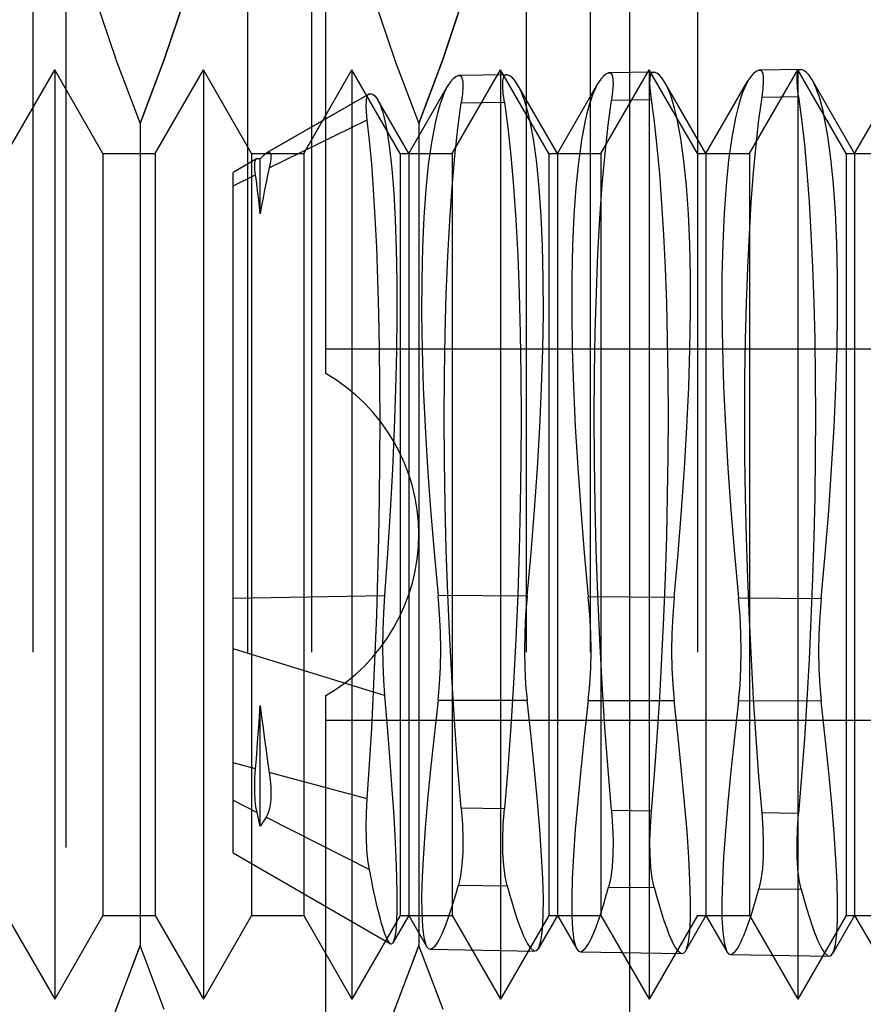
# Model space of a CAD drawing. Header units: inches. Extents: x 0 to 54.6, y 0 to 35.4.
# Tile 11 of 18: x 26.275 to 26.454, y 15.81 to 16.018. Entities that reach past the tile are written whole.
import ezdxf

# ---------------------------------------------------------------- set-up
doc = ezdxf.new("R2010")
doc.units = ezdxf.units.IN
doc.header["$LTSCALE"] = 3.005357
doc.header["$MEASUREMENT"] = 0
doc.linetypes.add('HIDDEN', pattern=[0.2, 0.1, -0.1])
doc.layers.add('DOOR_ASSEMBLY', color=7, linetype='CONTINUOUS')

msp = doc.modelspace()

# ---------------------------------------------------------------- linework, layer by layer
at = {"layer": 'DOOR_ASSEMBLY', "color": 8, "linetype": 'HIDDEN'}
for p, q in [((26.27803, 16.18491), (26.27803, 15.63373)), ((26.32349, 16.18491), (26.32349, 15.63373)), ((26.33708, 16.18491), (26.33708, 15.63373)), ((26.38254, 16.18491), (26.38254, 15.63373)), ((26.39614, 16.18491), (26.39614, 15.63373)), ((26.41887, 16.18491), (26.41887, 15.63373)), ((26.34013, 15.94342), (26.34013, 16.14705)), ((26.28501, 16.14357), (26.28501, 15.67507)), ((26.40446, 16.04036), (26.40446, 15.77829)), ((26.29564, 16.00994), (26.29112, 16.02351)), ((26.3547, 16.00994), (26.35018, 16.02351)), ((26.29563, 16.00995), (26.30076, 15.99637)), ((26.35469, 16.00995), (26.35981, 15.99637)), ((26.27243, 15.99003), (26.28265, 16.00775)), ((26.29288, 15.99003), (26.28265, 16.00775)), ((26.28265, 16.00775), (26.28265, 15.8109)), ((26.30392, 15.99003), (26.31415, 16.00775)), ((26.32438, 15.99003), (26.31415, 16.00775)), ((26.31415, 16.00775), (26.31415, 15.8109)), ((26.33542, 15.99003), (26.34565, 16.00775)), ((26.35588, 15.99003), (26.34565, 16.00775)), ((26.34565, 16.00775), (26.34565, 15.8109)), ((26.36691, 15.99003), (26.37714, 16.00775)), ((26.38737, 15.99003), (26.37714, 16.00775)), ((26.37714, 16.00775), (26.37714, 15.8109)), ((26.39841, 15.99003), (26.40864, 16.00775)), ((26.41887, 15.99003), (26.40864, 16.00775)), ((26.40864, 16.00775), (26.40864, 15.8109)), ((26.42991, 15.99003), (26.44013, 16.00775)), ((26.44086, 16.00783), (26.43188, 16.00767)), ((26.44073, 16.00785), (26.43201, 16.0077)), ((26.45036, 15.99003), (26.44013, 16.00775)), ((26.44013, 16.00775), (26.44013, 15.8109)), ((26.4407, 16.00785), (26.44086, 16.00783)), ((26.37855, 16.00673), (26.3682, 16.00654)), ((26.3682, 16.00654), (26.36839, 16.00658)), ((26.37836, 16.00675), (26.36839, 16.00658)), ((26.37836, 16.00675), (26.37855, 16.00673)), ((26.4097, 16.00728), (26.40004, 16.00711)), ((26.40004, 16.00711), (26.40022, 16.00714)), ((26.40957, 16.0073), (26.40018, 16.00714)), ((26.40953, 16.0073), (26.4097, 16.00728)), ((26.43188, 16.00767), (26.43205, 16.0077)), ((26.45217, 15.99003), (26.44314, 16.00567)), ((26.45217, 15.99003), (26.46138, 16.00599)), ((26.35768, 15.99003), (26.36591, 16.00429)), ((26.38918, 15.99003), (26.38079, 16.00456)), ((26.38918, 15.99003), (26.39774, 16.00486)), ((26.42067, 15.99003), (26.41196, 16.00511)), ((26.42067, 15.99003), (26.42956, 16.00542)), ((26.34933, 16.0027), (26.32747, 15.99009)), ((26.34919, 16.00265), (26.32768, 15.99023)), ((26.34919, 16.00265), (26.34933, 16.0027)), ((26.40064, 16.00136), (26.40912, 16.00152)), ((26.43248, 16.00196), (26.44028, 16.00211)), ((26.35768, 15.99003), (26.35109, 16.00145)), ((26.36881, 16.00075), (26.37795, 16.00092)), ((26.30076, 15.99637), (26.30076, 15.82227)), ((26.32811, 15.98698), (26.3489, 15.9972)), ((26.35981, 15.99637), (26.35981, 15.82227)), ((26.29288, 15.99003), (26.29288, 15.82861)), ((26.29288, 15.99003), (26.30392, 15.99003)), ((26.30392, 15.99003), (26.30392, 15.82861)), ((26.32552, 15.98897), (26.32044, 15.98604)), ((26.32438, 15.99003), (26.32438, 15.82861)), ((26.32438, 15.99003), (26.33542, 15.99003)), ((26.32542, 15.98893), (26.32552, 15.98897)), ((26.32747, 15.99009), (26.32768, 15.99023)), ((26.33542, 15.99003), (26.33542, 15.82861)), ((26.35588, 15.99003), (26.35588, 15.82861)), ((26.35588, 15.99003), (26.36691, 15.99003)), ((26.35768, 15.99003), (26.35768, 15.82861)), ((26.36691, 15.99003), (26.36691, 15.82861)), ((26.38737, 15.99003), (26.38737, 15.82861)), ((26.38737, 15.99003), (26.39841, 15.99003)), ((26.38918, 15.99003), (26.38918, 15.82861)), ((26.39841, 15.99003), (26.39841, 15.82861)), ((26.41887, 15.99003), (26.42991, 15.99003)), ((26.42067, 15.99003), (26.42067, 15.82861)), ((26.42991, 15.99003), (26.42991, 15.82861)), ((26.45036, 15.99003), (26.45036, 15.82861)), ((26.45036, 15.99003), (26.4614, 15.99003)), ((26.45217, 15.99003), (26.45217, 15.82861)), ((26.32542, 15.98893), (26.32044, 15.98605)), ((26.32618, 15.97727), (26.32618, 15.98895)), ((26.32044, 15.84189), (26.32044, 15.98605)), ((26.32044, 15.98322), (26.32521, 15.98556)), ((26.34013, 15.94869), (26.51729, 15.94869)), ((26.32044, 15.89587), (26.35256, 15.89641)), ((26.38276, 15.89625), (26.36389, 15.89639)), ((26.41392, 15.89601), (26.39573, 15.89615)), ((26.42757, 15.89591), (26.44509, 15.89578)), ((26.35256, 15.87521), (26.32044, 15.88513)), ((26.34013, 15.6716), (26.34013, 15.87523)), ((26.36389, 15.87425), (26.38276, 15.87421)), ((26.32618, 15.84755), (26.32618, 15.8731)), ((26.39573, 15.87417), (26.41392, 15.87413)), ((26.44509, 15.87405), (26.42757, 15.87409)), ((26.51729, 15.86995), (26.34013, 15.86995)), ((26.32521, 15.85967), (26.32044, 15.86095)), ((26.3489, 15.85332), (26.32811, 15.8589)), ((26.32044, 15.85303), (26.32552, 15.85045)), ((26.37795, 15.85118), (26.36881, 15.85132)), ((26.32575, 15.84945), (26.32552, 15.85045)), ((26.32597, 15.84848), (26.32575, 15.84945)), ((26.32747, 15.84946), (26.34933, 15.83835)), ((26.40912, 15.85071), (26.40064, 15.85083)), ((26.44028, 15.85023), (26.43248, 15.85035)), ((26.32618, 15.84755), (26.32597, 15.84848)), ((26.32044, 15.84189), (26.35378, 15.82264)), ((26.3682, 15.83502), (26.37855, 15.8349)), ((26.40004, 15.83465), (26.4097, 15.83454)), ((26.43188, 15.83429), (26.44086, 15.83418)), ((26.27243, 15.82861), (26.28265, 15.8109)), ((26.29288, 15.82861), (26.28265, 15.8109)), ((26.29288, 15.82861), (26.30392, 15.82861)), ((26.30392, 15.82861), (26.31415, 15.8109)), ((26.32438, 15.82861), (26.31415, 15.8109)), ((26.32438, 15.82861), (26.33542, 15.82861)), ((26.33542, 15.82861), (26.34565, 15.8109)), ((26.35588, 15.82861), (26.34565, 15.8109)), ((26.35768, 15.82861), (26.35433, 15.82281)), ((26.35588, 15.82861), (26.36691, 15.82861)), ((26.35768, 15.82861), (26.36152, 15.82196)), ((26.36691, 15.82861), (26.37714, 15.8109)), ((26.38737, 15.82861), (26.37714, 15.8109)), ((26.38918, 15.82861), (26.3851, 15.82155)), ((26.38737, 15.82861), (26.39841, 15.82861)), ((26.38918, 15.82861), (26.39334, 15.8214)), ((26.39841, 15.82861), (26.40864, 15.8109)), ((26.41887, 15.82861), (26.40864, 15.8109)), ((26.42067, 15.82861), (26.41628, 15.821)), ((26.41887, 15.82861), (26.42991, 15.82861)), ((26.42067, 15.82861), (26.42516, 15.82084)), ((26.42991, 15.82861), (26.44013, 15.8109)), ((26.45036, 15.82861), (26.44013, 15.8109)), ((26.45217, 15.82861), (26.44746, 15.82046)), ((26.45036, 15.82861), (26.4614, 15.82861)), ((26.45217, 15.82861), (26.45698, 15.82028)), ((26.30588, 15.80869), (26.30076, 15.82227)), ((26.36494, 15.80869), (26.35981, 15.82227)), ((26.36227, 15.82147), (26.38437, 15.82109)), ((26.39409, 15.82092), (26.41555, 15.82054)), ((26.4259, 15.82036), (26.44674, 15.82))]:
    msp.add_line(p, q, dxfattribs=at)
for points in [[(26.32349, 16.10419), (26.3231, 16.09078), (26.32198, 16.07736), (26.32012, 16.06393), (26.31755, 16.05048), (26.31428, 16.03699), (26.31038, 16.02348), (26.30587, 16.00994), (26.30076, 15.99637)], [(26.30076, 15.99637), (26.30588, 16.00995), (26.31039, 16.02351), (26.31431, 16.03705), (26.31757, 16.05055), (26.32014, 16.064), (26.32199, 16.07742), (26.32311, 16.09082), (26.32349, 16.10419)], [(26.38254, 16.10419), (26.38215, 16.09078), (26.38103, 16.07736), (26.37917, 16.06393), (26.3766, 16.05048), (26.37334, 16.03699), (26.36943, 16.02348), (26.36493, 16.00994), (26.35981, 15.99637)], [(26.35981, 15.99637), (26.36493, 16.00995), (26.36944, 16.02351), (26.37336, 16.03705), (26.37662, 16.05055), (26.37919, 16.064), (26.38105, 16.07742), (26.38216, 16.09082), (26.38254, 16.10419)], [(26.44028, 16.00211), (26.44005, 16.00392), (26.43996, 16.00541), (26.43999, 16.00656), (26.44015, 16.00735), (26.44044, 16.00777), (26.4407, 16.00785)], [(26.44314, 16.00566), (26.44302, 16.00587), (26.44251, 16.00662), (26.44197, 16.00719), (26.44142, 16.0076), (26.44086, 16.00783)], [(26.3682, 16.00654), (26.36764, 16.00628), (26.36709, 16.00585), (26.36656, 16.00526), (26.36604, 16.00451), (26.36591, 16.00428)], [(26.36839, 16.00658), (26.36864, 16.00651), (26.36894, 16.0061), (26.36911, 16.00531), (26.36915, 16.00414), (26.36905, 16.00262), (26.36881, 16.00075)], [(26.37795, 16.00092), (26.37772, 16.00278), (26.37762, 16.00429), (26.37765, 16.00546), (26.37782, 16.00626), (26.37812, 16.00668), (26.37836, 16.00675)], [(26.38079, 16.00455), (26.38066, 16.00477), (26.38016, 16.0055), (26.37963, 16.00608), (26.3791, 16.00648), (26.37855, 16.00673)], [(26.40004, 16.00711), (26.39947, 16.00685), (26.39892, 16.00642), (26.39838, 16.00583), (26.39786, 16.00507), (26.39773, 16.00485)], [(26.40022, 16.00714), (26.40048, 16.00707), (26.40078, 16.00666), (26.40094, 16.00587), (26.40098, 16.00471), (26.40088, 16.0032), (26.40064, 16.00136)], [(26.40912, 16.00152), (26.40889, 16.00335), (26.40879, 16.00485), (26.40882, 16.00601), (26.40899, 16.0068), (26.40928, 16.00723), (26.40953, 16.0073)], [(26.41197, 16.00511), (26.41184, 16.00532), (26.41133, 16.00606), (26.4108, 16.00663), (26.41026, 16.00704), (26.4097, 16.00728)], [(26.43188, 16.00767), (26.43131, 16.00742), (26.43075, 16.00699), (26.43021, 16.0064), (26.42968, 16.00563), (26.42956, 16.00542)], [(26.43205, 16.0077), (26.43231, 16.00763), (26.43261, 16.00721), (26.43277, 16.00643), (26.43281, 16.00528), (26.43271, 16.00379), (26.43248, 16.00196)], [(26.444, 16.00387), (26.44352, 16.00495), (26.44314, 16.00566)], [(26.36591, 16.00428), (26.36555, 16.0036), (26.36507, 16.00254)], [(26.38163, 16.00282), (26.38115, 16.00387), (26.38079, 16.00455)], [(26.39773, 16.00485), (26.39736, 16.00415), (26.39688, 16.00308)], [(26.41282, 16.00335), (26.41234, 16.00441), (26.41197, 16.00511)], [(26.42869, 16.00361), (26.42837, 16.00278), (26.42806, 16.00188), (26.42775, 16.00091), (26.42746, 15.99987), (26.42718, 15.99875), (26.42691, 15.99758)], [(26.42956, 16.00542), (26.42918, 16.0047), (26.42869, 16.00361)], [(26.44574, 15.9979), (26.44547, 15.99906), (26.4452, 16.00016), (26.44492, 16.0012), (26.44462, 16.00216), (26.44432, 16.00305), (26.444, 16.00387)], [(26.3489, 15.9972), (26.34874, 15.99881), (26.34866, 16.00015), (26.34869, 16.00122), (26.34881, 16.002), (26.34902, 16.0025), (26.34919, 16.00265)], [(26.34933, 16.0027), (26.34975, 16.0027), (26.35016, 16.00253), (26.35056, 16.00219), (26.35094, 16.00169), (26.35109, 16.00144)], [(26.36507, 16.00254), (26.36474, 16.00171), (26.36443, 16.00081), (26.36412, 15.99983), (26.36383, 15.99879), (26.36354, 15.99767), (26.36327, 15.99649)], [(26.38338, 15.99683), (26.38312, 15.99801), (26.38284, 15.99911), (26.38255, 16.00014), (26.38225, 16.00111), (26.38195, 16.002), (26.38163, 16.00282)], [(26.39688, 16.00308), (26.39655, 16.00225), (26.39624, 16.00134), (26.39594, 16.00037), (26.39564, 15.99933), (26.39536, 15.99821), (26.39509, 15.99703)], [(26.40912, 15.85071), (26.40976, 15.85846), (26.41034, 15.86649), (26.41087, 15.87476), (26.41134, 15.8832), (26.41175, 15.89174), (26.41208, 15.90034), (26.41235, 15.90895), (26.41254, 15.91752), (26.41265, 15.92606), (26.41269, 15.93447), (26.41265, 15.94265), (26.41253, 15.95061), (26.41234, 15.95835), (26.41207, 15.96578), (26.41174, 15.97282), (26.41133, 15.97946), (26.41087, 15.98569), (26.41034, 15.99146), (26.40976, 15.99675), (26.40912, 16.00152)], [(26.41456, 15.99736), (26.4143, 15.99853), (26.41402, 15.99964), (26.41373, 16.00067), (26.41344, 16.00163), (26.41313, 16.00252), (26.41282, 16.00335)], [(26.43248, 16.00196), (26.43182, 15.99717), (26.43123, 15.99185), (26.43068, 15.986), (26.4302, 15.97968), (26.42979, 15.97295), (26.42944, 15.96582), (26.42917, 15.95837), (26.42898, 15.9506), (26.42886, 15.94253), (26.42882, 15.93425), (26.42886, 15.92584), (26.42898, 15.91732), (26.42918, 15.90868), (26.42945, 15.90001), (26.42979, 15.89141), (26.43021, 15.88289), (26.43069, 15.87448), (26.43123, 15.86622), (26.43182, 15.85816), (26.43248, 15.85035)], [(26.44028, 16.00211), (26.44093, 15.99728), (26.44152, 15.99194), (26.44205, 15.9861), (26.44252, 15.97981), (26.44292, 15.9731), (26.44326, 15.96599), (26.44353, 15.9585), (26.44372, 15.9507), (26.44383, 15.94268), (26.44387, 15.93443), (26.44383, 15.92597), (26.44372, 15.91738), (26.44352, 15.90876), (26.44325, 15.90011), (26.44292, 15.89147), (26.44252, 15.88288), (26.44204, 15.87441), (26.44151, 15.8661), (26.44092, 15.85803), (26.44028, 15.85023)], [(26.35109, 16.00144), (26.35131, 16.00102), (26.35167, 16.0002)], [(26.35167, 16.0002), (26.35192, 15.99951), (26.35216, 15.99875), (26.35239, 15.99791), (26.35261, 15.99699), (26.35283, 15.99599), (26.35304, 15.99491)], [(26.36881, 15.85132), (26.36808, 15.85997), (26.36743, 15.86888), (26.36686, 15.87801), (26.36636, 15.8873), (26.36594, 15.89669), (26.36562, 15.90613), (26.36538, 15.91557), (26.36523, 15.92493), (26.36518, 15.93413), (26.36523, 15.94311), (26.36538, 15.95185), (26.36562, 15.96026), (26.36595, 15.96826), (26.36636, 15.97582), (26.36686, 15.98293), (26.36745, 15.9895), (26.36809, 15.99544), (26.36881, 16.00075)], [(26.37795, 16.00092), (26.37866, 15.99557), (26.3793, 15.9896), (26.37987, 15.98305), (26.38036, 15.97597), (26.38076, 15.96839), (26.38109, 15.96037), (26.38132, 15.95193), (26.38146, 15.94317), (26.38151, 15.93415), (26.38146, 15.92493), (26.38132, 15.91554), (26.38108, 15.90607), (26.38076, 15.89661), (26.38035, 15.88719), (26.37986, 15.87784), (26.37929, 15.86866), (26.37865, 15.85976), (26.37795, 15.85118)], [(26.40064, 15.85083), (26.39991, 15.85954), (26.39926, 15.86852), (26.39868, 15.87771), (26.39818, 15.88707), (26.39776, 15.89654), (26.39743, 15.90606), (26.3972, 15.91558), (26.39705, 15.92502), (26.397, 15.93429), (26.39705, 15.94335), (26.3972, 15.95216), (26.39744, 15.96063), (26.39777, 15.96869), (26.39818, 15.9763), (26.39869, 15.98346), (26.39927, 15.99006), (26.39992, 15.99603), (26.40064, 16.00136)], [(26.41392, 15.89601), (26.41478, 15.9053), (26.41551, 15.91443), (26.41613, 15.92337), (26.41663, 15.93208), (26.41701, 15.94053), (26.41726, 15.94867), (26.41738, 15.95649), (26.41736, 15.96389), (26.41721, 15.97081), (26.41693, 15.97724), (26.41651, 15.98317), (26.41598, 15.98853), (26.41533, 15.99326), (26.41456, 15.99736)], [(26.42691, 15.99758), (26.42612, 15.99341), (26.42546, 15.98865), (26.42491, 15.98329), (26.4245, 15.97738), (26.42421, 15.97094), (26.42405, 15.96403), (26.42403, 15.95665), (26.42415, 15.94886), (26.4244, 15.94072), (26.42478, 15.93225), (26.4253, 15.92348), (26.42594, 15.91446), (26.4267, 15.90526), (26.42757, 15.89591)], [(26.44509, 15.89578), (26.44594, 15.90508), (26.44667, 15.91425), (26.4473, 15.92326), (26.44781, 15.93205), (26.44819, 15.94055), (26.44844, 15.94875), (26.44856, 15.95663), (26.44854, 15.96409), (26.4484, 15.97107), (26.44811, 15.97756), (26.4477, 15.98355), (26.44716, 15.98897), (26.44651, 15.99375), (26.44574, 15.9979)], [(26.3489, 15.85332), (26.34939, 15.86063), (26.34983, 15.86822), (26.35023, 15.87606), (26.35058, 15.88409), (26.35089, 15.89224), (26.35114, 15.90047), (26.35134, 15.90873), (26.35148, 15.91697), (26.35157, 15.92517), (26.3516, 15.93326), (26.35157, 15.94115), (26.35148, 15.94883), (26.35134, 15.95625), (26.35115, 15.96336), (26.3509, 15.97011), (26.35059, 15.97648), (26.35024, 15.98242), (26.34984, 15.98789), (26.34939, 15.99282), (26.3489, 15.9972)], [(26.36327, 15.99649), (26.36248, 15.99238), (26.36182, 15.98768), (26.36128, 15.9824), (26.36086, 15.97657), (26.36058, 15.97024), (26.36042, 15.96343), (26.3604, 15.95618), (26.36051, 15.94851), (26.36076, 15.9405), (26.36114, 15.93217), (26.36165, 15.92354), (26.36228, 15.91466), (26.36303, 15.9056), (26.36389, 15.89639)], [(26.38276, 15.89625), (26.38361, 15.90547), (26.38434, 15.91453), (26.38496, 15.9234), (26.38546, 15.93204), (26.38584, 15.94042), (26.38608, 15.9485), (26.3862, 15.95625), (26.38618, 15.9636), (26.38603, 15.97046), (26.38575, 15.97684), (26.38533, 15.98273), (26.3848, 15.98805), (26.38415, 15.99275), (26.38338, 15.99683)], [(26.39509, 15.99703), (26.3943, 15.9929), (26.39364, 15.98816), (26.3931, 15.98284), (26.39268, 15.97697), (26.39239, 15.97059), (26.39223, 15.96373), (26.39221, 15.95641), (26.39233, 15.94869), (26.39258, 15.94061), (26.39296, 15.93221), (26.39348, 15.92351), (26.39411, 15.91456), (26.39486, 15.90543), (26.39573, 15.89615)], [(26.35304, 15.99491), (26.35362, 15.99118), (26.35411, 15.98677), (26.35451, 15.9817), (26.35482, 15.97603), (26.35503, 15.96981), (26.35515, 15.96306), (26.35516, 15.9558), (26.35507, 15.94812), (26.35489, 15.9401), (26.3546, 15.93177), (26.35422, 15.92314), (26.35375, 15.9143), (26.35319, 15.90537), (26.35256, 15.89641)], [(26.32552, 15.98897), (26.32563, 15.98899), (26.32575, 15.989), (26.32586, 15.989), (26.32597, 15.98899), (26.32608, 15.98898), (26.32618, 15.98895)], [(26.32618, 15.98895), (26.3264, 15.98916), (26.32661, 15.98937), (26.32683, 15.98956), (26.32704, 15.98975), (26.32726, 15.98993), (26.32747, 15.99009)], [(26.32768, 15.99023), (26.32783, 15.99031), (26.32811, 15.99034), (26.32831, 15.9902), (26.32843, 15.98988), (26.32847, 15.98939), (26.32843, 15.98875), (26.32831, 15.98794), (26.32811, 15.98698)], [(26.32521, 15.98556), (26.32509, 15.98654), (26.32504, 15.98736), (26.32506, 15.98801), (26.32515, 15.9885), (26.3253, 15.98882), (26.32542, 15.98893)], [(26.32811, 15.98698), (26.32777, 15.98548), (26.32743, 15.98392), (26.32711, 15.98232), (26.32679, 15.98068), (26.32648, 15.97899), (26.32618, 15.97727)], [(26.32618, 15.97727), (26.32603, 15.97878), (26.32588, 15.98025), (26.32572, 15.98166), (26.32556, 15.98302), (26.32539, 15.98432), (26.32521, 15.98556)], [(26.35256, 15.89641), (26.35232, 15.89271), (26.35218, 15.88905), (26.35214, 15.88544), (26.35218, 15.88191), (26.35232, 15.87849), (26.35256, 15.87521)], [(26.36389, 15.87425), (26.36421, 15.87763), (26.36441, 15.88117), (26.36447, 15.88487), (26.36441, 15.88866), (26.36421, 15.89252), (26.36389, 15.89639)], [(26.38276, 15.89625), (26.38245, 15.89239), (26.38226, 15.88856), (26.3822, 15.88478), (26.38226, 15.8811), (26.38245, 15.87757), (26.38276, 15.87421)], [(26.39573, 15.87417), (26.39605, 15.87753), (26.39624, 15.88105), (26.3963, 15.88471), (26.39624, 15.88848), (26.39605, 15.8923), (26.39573, 15.89615)], [(26.41392, 15.89601), (26.41361, 15.89218), (26.41343, 15.88838), (26.41337, 15.88463), (26.41343, 15.88098), (26.41361, 15.87747), (26.41392, 15.87413)], [(26.42757, 15.87409), (26.42788, 15.87742), (26.42807, 15.88092), (26.42813, 15.88456), (26.42807, 15.8883), (26.42788, 15.89209), (26.42757, 15.89591)], [(26.44509, 15.89578), (26.44478, 15.89197), (26.4446, 15.8882), (26.44454, 15.88448), (26.4446, 15.88086), (26.44478, 15.87737), (26.44509, 15.87405)], [(26.35256, 15.87521), (26.35312, 15.86855), (26.35362, 15.86222), (26.35405, 15.85626), (26.35442, 15.8507), (26.35472, 15.84557), (26.35494, 15.8409), (26.35509, 15.83672), (26.35516, 15.83305), (26.35515, 15.8299), (26.35507, 15.82729), (26.35491, 15.82525), (26.35468, 15.82378), (26.35437, 15.82287)], [(26.36389, 15.87425), (26.36303, 15.8667), (26.36228, 15.85965), (26.36166, 15.85312), (26.36115, 15.84714), (26.36077, 15.84172), (26.36051, 15.83689), (26.3604, 15.83266), (26.36042, 15.82908), (26.36057, 15.82618), (26.36086, 15.82397), (26.36128, 15.82243), (26.36147, 15.82205)], [(26.32521, 15.85967), (26.32539, 15.86184), (26.32556, 15.86403), (26.32572, 15.86626), (26.32588, 15.86851), (26.32603, 15.87079), (26.32618, 15.8731)], [(26.32618, 15.8731), (26.32648, 15.87069), (26.32679, 15.8683), (26.32711, 15.86592), (26.32743, 15.86356), (26.32777, 15.86122), (26.32811, 15.8589)], [(26.38515, 15.82164), (26.38533, 15.82202), (26.38574, 15.82353), (26.38603, 15.82574), (26.38618, 15.82864), (26.3862, 15.83221), (26.38609, 15.83643), (26.38584, 15.84128), (26.38547, 15.84674), (26.38497, 15.85279), (26.38434, 15.85941), (26.38361, 15.86656), (26.38276, 15.87421)], [(26.39573, 15.87417), (26.39486, 15.86655), (26.39411, 15.85944), (26.39348, 15.85285), (26.39297, 15.84681), (26.39259, 15.84134), (26.39233, 15.83646), (26.39222, 15.83219), (26.39224, 15.82858), (26.39239, 15.82566), (26.39268, 15.82342), (26.3931, 15.82188), (26.39329, 15.82149)], [(26.41633, 15.82109), (26.41652, 15.82148), (26.41693, 15.823), (26.41721, 15.82523), (26.41736, 15.82815), (26.41738, 15.83175), (26.41727, 15.83601), (26.41702, 15.8409), (26.41665, 15.84641), (26.41614, 15.85252), (26.41551, 15.8592), (26.41478, 15.86641), (26.41392, 15.87413)], [(26.42757, 15.87409), (26.4267, 15.8664), (26.42594, 15.85922), (26.42531, 15.85257), (26.4248, 15.84648), (26.42441, 15.84096), (26.42415, 15.83604), (26.42403, 15.83173), (26.42405, 15.82808), (26.42421, 15.82514), (26.42449, 15.82288), (26.42492, 15.82133), (26.42511, 15.82093)], [(26.44751, 15.82055), (26.4477, 15.82094), (26.44811, 15.82247), (26.44839, 15.82472), (26.44855, 15.82767), (26.44856, 15.8313), (26.44845, 15.8356), (26.4482, 15.84053), (26.44782, 15.84609), (26.44731, 15.85225), (26.44668, 15.85899), (26.44594, 15.86627), (26.44509, 15.87405)], [(26.32552, 15.85045), (26.3253, 15.85167), (26.32515, 15.85304), (26.32506, 15.85453), (26.32504, 15.85614), (26.32509, 15.85786), (26.32521, 15.85967)], [(26.32811, 15.8589), (26.32831, 15.85733), (26.32843, 15.85585), (26.32847, 15.85447), (26.32843, 15.85319), (26.32831, 15.85204), (26.32811, 15.85103), (26.32783, 15.85016), (26.32747, 15.84946)], [(26.34933, 15.83835), (26.34902, 15.84031), (26.34881, 15.84251), (26.34869, 15.84493), (26.34866, 15.84756), (26.34874, 15.85036), (26.3489, 15.85332)], [(26.36881, 15.85132), (26.36905, 15.84799), (26.36915, 15.84486), (26.36911, 15.84197), (26.36894, 15.83935), (26.36864, 15.83702), (26.3682, 15.83502)], [(26.32747, 15.84946), (26.32726, 15.84912), (26.32704, 15.84878), (26.32683, 15.84846), (26.32661, 15.84815), (26.3264, 15.84784), (26.32618, 15.84755)], [(26.37855, 15.8349), (26.37812, 15.83691), (26.37782, 15.83924), (26.37765, 15.84186), (26.37762, 15.84475), (26.37772, 15.84786), (26.37795, 15.85118)], [(26.40064, 15.85083), (26.40088, 15.84753), (26.40098, 15.84443), (26.40094, 15.84156), (26.40078, 15.83896), (26.40048, 15.83665), (26.40004, 15.83465)], [(26.4097, 15.83454), (26.40928, 15.83655), (26.40899, 15.83886), (26.40882, 15.84146), (26.40879, 15.84432), (26.40889, 15.84742), (26.40912, 15.85071)], [(26.43248, 15.85035), (26.43271, 15.84708), (26.43281, 15.844), (26.43277, 15.84115), (26.43261, 15.83857), (26.43231, 15.83627), (26.43188, 15.83429)], [(26.44086, 15.83418), (26.44044, 15.83618), (26.44015, 15.83848), (26.43999, 15.84106), (26.43996, 15.8439), (26.44005, 15.84697), (26.44028, 15.85023)], [(26.35167, 15.82781), (26.35131, 15.82919), (26.35094, 15.83072), (26.35056, 15.83241), (26.35016, 15.83424), (26.34975, 15.83622), (26.34933, 15.83835)], [(26.36507, 15.82546), (26.36555, 15.82666), (26.36604, 15.82802), (26.36656, 15.82953), (26.36709, 15.83121), (26.36764, 15.83304), (26.3682, 15.83502)], [(26.37855, 15.8349), (26.3791, 15.8329), (26.37963, 15.83104), (26.38016, 15.82935), (26.38067, 15.8278), (26.38116, 15.82642), (26.38163, 15.82519)], [(26.39688, 15.82492), (26.39736, 15.82614), (26.39786, 15.82752), (26.39838, 15.82907), (26.39892, 15.83077), (26.39947, 15.83263), (26.40004, 15.83465)], [(26.4097, 15.83454), (26.41026, 15.8325), (26.4108, 15.83062), (26.41133, 15.82889), (26.41184, 15.82732), (26.41234, 15.82591), (26.41282, 15.82466)], [(26.42869, 15.82439), (26.42918, 15.82563), (26.42968, 15.82703), (26.43021, 15.8286), (26.43075, 15.83033), (26.43131, 15.83223), (26.43188, 15.83429)], [(26.44086, 15.83418), (26.44142, 15.83211), (26.44197, 15.83019), (26.4425, 15.82843), (26.44302, 15.82683), (26.44352, 15.8254), (26.44401, 15.82414)], [(26.35304, 15.82373), (26.35283, 15.82421), (26.35261, 15.82476), (26.35239, 15.8254), (26.35216, 15.82613), (26.35192, 15.82693), (26.35167, 15.82781)], [(26.36327, 15.82215), (26.36354, 15.82251), (26.36383, 15.82295), (26.36412, 15.82346), (26.36443, 15.82405), (26.36474, 15.82472), (26.36507, 15.82546)], [(26.38163, 15.82519), (26.38195, 15.82443), (26.38226, 15.82375), (26.38255, 15.82315), (26.38284, 15.82262), (26.38312, 15.82218), (26.38338, 15.82181)], [(26.39509, 15.82161), (26.39536, 15.82197), (26.39564, 15.82241), (26.39594, 15.82292), (26.39624, 15.82351), (26.39655, 15.82418), (26.39688, 15.82492)], [(26.41282, 15.82466), (26.41313, 15.8239), (26.41344, 15.82322), (26.41374, 15.82262), (26.41402, 15.8221), (26.4143, 15.82165), (26.41456, 15.82128)], [(26.42691, 15.82107), (26.42718, 15.82143), (26.42746, 15.82187), (26.42775, 15.82238), (26.42806, 15.82298), (26.42837, 15.82364), (26.42869, 15.82439)], [(26.27803, 15.71445), (26.27842, 15.72786), (26.27954, 15.74129), (26.2814, 15.75471), (26.28397, 15.76816), (26.28723, 15.78165), (26.29114, 15.79516), (26.29564, 15.8087), (26.30076, 15.82227)], [(26.30076, 15.82227), (26.29563, 15.80869), (26.29112, 15.79513), (26.28721, 15.78159), (26.28394, 15.76809), (26.28138, 15.75464), (26.27952, 15.74122), (26.27841, 15.72782), (26.27803, 15.71445)], [(26.33708, 15.71445), (26.33747, 15.72786), (26.33859, 15.74129), (26.34045, 15.75471), (26.34302, 15.76816), (26.34628, 15.78165), (26.35019, 15.79516), (26.3547, 15.8087), (26.35981, 15.82227)], [(26.35981, 15.82227), (26.35469, 15.80869), (26.35018, 15.79513), (26.34626, 15.78159), (26.343, 15.76809), (26.34043, 15.75464), (26.33858, 15.74122), (26.33746, 15.72782), (26.33708, 15.71445)], [(26.3538, 15.82263), (26.35355, 15.82286), (26.35304, 15.82373)], [(26.35437, 15.82287), (26.35399, 15.82257), (26.3538, 15.82263)], [(26.36222, 15.82148), (26.36249, 15.82153), (26.36327, 15.82215)], [(26.44401, 15.82414), (26.44432, 15.82338), (26.44462, 15.8227), (26.44492, 15.8221), (26.4452, 15.82157), (26.44548, 15.82112), (26.44574, 15.82075)], [(26.36147, 15.82205), (26.36183, 15.82162), (26.36222, 15.82148)], [(26.38338, 15.82181), (26.38415, 15.82115), (26.38442, 15.8211)], [(26.38442, 15.8211), (26.3848, 15.82122), (26.38515, 15.82164)], [(26.39329, 15.82149), (26.39365, 15.82106), (26.39404, 15.82092)], [(26.39404, 15.82092), (26.39431, 15.82097), (26.39509, 15.82161)], [(26.41456, 15.82128), (26.41533, 15.82061), (26.4156, 15.82055)], [(26.4156, 15.82055), (26.41599, 15.82068), (26.41633, 15.82109)], [(26.42511, 15.82093), (26.42546, 15.8205), (26.42585, 15.82036)], [(26.42585, 15.82036), (26.42613, 15.82042), (26.42691, 15.82107)], [(26.44574, 15.82075), (26.44651, 15.82007), (26.44679, 15.82001)], [(26.44679, 15.82001), (26.44717, 15.82013), (26.44751, 15.82055)]]:
    msp.add_lwpolyline(points, dxfattribs=at)
msp.add_arc((26.32044, 15.90932), 0.03937, 300, 60, dxfattribs=at)

doc.saveas('drawing.dxf')
